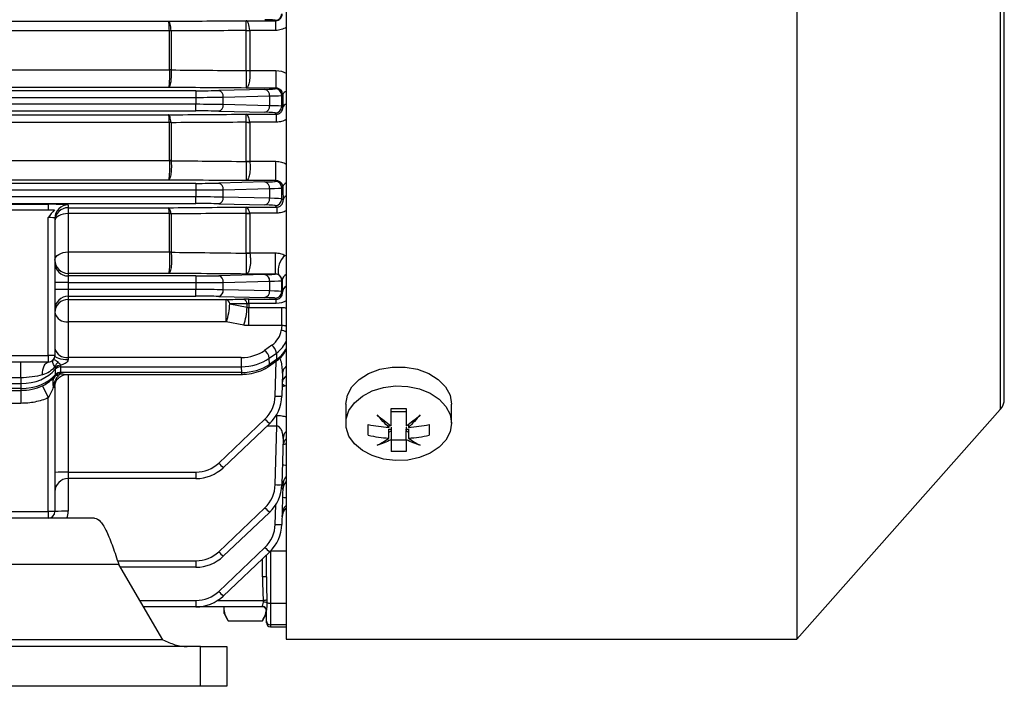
# Model space of a CAD drawing. Header units: millimetres. Extents: x -1311 to -483, y -267 to 512.
# Tile 47 of 58: x -558 to -483, y 32 to 82. Entities that reach past the tile are written whole.
import ezdxf

# ---------------------------------------------------------------- set-up
doc = ezdxf.new("R2010")
doc.units = ezdxf.units.MM

msp = doc.modelspace()

# ---------------------------------------------------------------- linework, layer by layer
at = {"color": 7, "linetype": 'Continuous', "lineweight": 25}
for p, q in [((-537.546, 154.564), (-537.546, 53.076)), ((-498.931, 154.564), (-498.931, 35.664)), ((-483.548, 137.203), (-483.548, 53.024)), ((-483.246, 53.82), (-483.246, 136.407)), ((-641.636, 82.377), (-546.456, 82.377)), ((-540.578, 82.42), (-538.353, 82.42)), ((-538.382, 82.45), (-538.353, 82.42)), ((-538.353, 82.42), (-538.353, 81.687)), ((-546.39, 81.653), (-641.702, 81.653)), ((-546.39, 78.71), (-546.39, 81.648)), ((-546.26, 81.643), (-546.26, 78.705)), ((-540.573, 78.669), (-540.573, 81.676)), ((-538.353, 81.687), (-540.315, 81.687)), ((-540.314, 81.667), (-540.314, 78.658)), ((-641.702, 78.71), (-546.39, 78.71)), ((-540.314, 78.658), (-538.328, 78.658)), ((-538.328, 78.658), (-538.328, 77.332)), ((-544.379, 77.126), (-643.713, 77.126)), ((-546.456, 77.375), (-641.636, 77.375)), ((-544.379, 77.126), (-544.379, 76.627)), ((-539.161, 77.231), (-542.658, 77.144)), ((-542.314, 76.645), (-538.817, 76.732)), ((-538.328, 77.332), (-540.578, 77.332)), ((-538.817, 76.732), (-538.817, 75.996)), ((-538.328, 77.332), (-538.382, 77.277)), ((-537.883, 76.777), (-537.814, 76.846)), ((-537.883, 75.95), (-537.883, 76.777)), ((-643.713, 76.627), (-544.379, 76.627)), ((-544.379, 76.101), (-643.713, 76.101)), ((-544.379, 76.627), (-544.379, 76.101)), ((-544.379, 75.601), (-544.379, 76.101)), ((-542.314, 76.083), (-542.314, 76.645)), ((-538.817, 75.996), (-542.314, 76.083)), ((-643.713, 75.601), (-544.379, 75.601)), ((-641.636, 75.309), (-546.456, 75.309)), ((-542.658, 75.583), (-539.161, 75.496)), ((-540.578, 75.355), (-538.287, 75.355)), ((-538.382, 75.45), (-538.287, 75.355)), ((-538.287, 74.758), (-538.287, 75.355)), ((-537.804, 75.871), (-537.883, 75.95)), ((-546.39, 74.726), (-641.702, 74.726)), ((-546.39, 71.853), (-546.39, 74.718)), ((-546.26, 74.711), (-546.26, 71.845)), ((-540.573, 71.809), (-540.573, 74.743)), ((-538.287, 74.758), (-540.315, 74.758)), ((-540.314, 74.729), (-540.314, 71.794)), ((-641.702, 71.853), (-546.39, 71.853)), ((-540.314, 71.794), (-538.327, 71.794)), ((-538.327, 70.332), (-538.327, 71.794)), ((-544.379, 70.126), (-643.713, 70.126)), ((-546.456, 70.378), (-641.636, 70.378)), ((-544.379, 70.126), (-544.379, 69.627)), ((-539.161, 70.231), (-542.658, 70.144)), ((-538.327, 70.332), (-540.578, 70.332)), ((-538.327, 70.332), (-538.382, 70.277)), ((-643.713, 69.627), (-544.379, 69.627)), ((-544.379, 69.627), (-544.379, 69.101)), ((-542.314, 69.645), (-538.817, 69.732)), ((-542.314, 69.083), (-542.314, 69.645)), ((-538.817, 69.732), (-538.817, 68.996)), ((-537.883, 69.777), (-537.806, 69.853)), ((-537.883, 68.95), (-537.883, 69.777)), ((-544.379, 69.101), (-643.713, 69.101)), ((-643.713, 68.601), (-544.379, 68.601)), ((-567.546, 68.542), (-555.546, 68.542)), ((-555.546, 68.542), (-555.546, 68.114)), ((-544.379, 68.601), (-544.379, 69.101)), ((-542.658, 68.583), (-539.161, 68.496)), ((-538.817, 68.996), (-542.314, 69.083)), ((-537.791, 68.859), (-537.883, 68.95)), ((-567.546, 68.114), (-555.546, 68.114)), ((-554.046, 68.503), (-554.046, 68.284)), ((-554.046, 68.284), (-546.456, 68.284)), ((-554.046, 68.284), (-554.046, 67.842)), ((-554.046, 67.842), (-554.046, 64.94)), ((-546.39, 67.842), (-554.046, 67.842)), ((-546.39, 64.94), (-546.39, 67.832)), ((-546.26, 67.823), (-546.26, 64.93)), ((-540.578, 68.335), (-538.267, 68.335)), ((-540.573, 64.892), (-540.573, 67.855)), ((-538.267, 67.874), (-540.316, 67.874)), ((-540.314, 67.836), (-540.314, 64.872)), ((-538.382, 68.45), (-538.267, 68.335)), ((-538.267, 68.335), (-538.267, 67.874)), ((-555.546, 57.114), (-555.546, 67.543)), ((-555.046, 67.503), (-555.046, 57.114)), ((-554.046, 64.94), (-546.39, 64.94)), ((-554.046, 64.94), (-554.046, 63.324)), ((-540.314, 64.872), (-538.392, 64.872)), ((-538.392, 64.872), (-538.392, 63.273)), ((-554.046, 63.324), (-554.046, 63.126)), ((-546.456, 63.324), (-554.046, 63.324)), ((-554.046, 62.627), (-555.046, 62.627)), ((-554.046, 63.126), (-554.046, 62.627)), ((-544.379, 63.126), (-554.046, 63.126)), ((-554.046, 62.627), (-554.046, 62.101)), ((-554.046, 62.627), (-544.379, 62.627)), ((-544.379, 63.126), (-544.379, 62.627)), ((-544.379, 62.627), (-544.379, 62.101)), ((-539.161, 63.231), (-542.658, 63.144)), ((-542.314, 62.645), (-538.817, 62.732)), ((-542.314, 62.083), (-542.314, 62.645)), ((-538.392, 63.273), (-540.578, 63.273)), ((-538.817, 62.732), (-538.817, 61.996)), ((-537.883, 62.777), (-537.857, 62.803)), ((-537.883, 61.95), (-537.883, 62.777)), ((-554.046, 62.101), (-555.046, 62.101)), ((-554.046, 62.101), (-554.046, 61.601)), ((-544.379, 62.101), (-554.046, 62.101)), ((-544.379, 61.601), (-544.379, 62.101)), ((-538.817, 61.996), (-542.314, 62.083)), ((-537.837, 61.905), (-537.883, 61.95)), ((-554.046, 61.601), (-544.379, 61.601)), ((-554.046, 61.601), (-554.046, 61.355)), ((-554.046, 61.355), (-542.082, 61.355)), ((-554.046, 61.355), (-554.046, 59.667)), ((-542.658, 61.583), (-539.161, 61.496)), ((-542.082, 59.667), (-542.082, 61.355)), ((-540.38, 61.37), (-538.302, 61.37)), ((-540.38, 61.045), (-540.38, 61.37)), ((-538.382, 61.45), (-538.302, 61.37)), ((-538.302, 61.045), (-538.302, 61.37)), ((-541.823, 61.013), (-540.51, 60.757)), ((-540.51, 60.757), (-540.51, 61.021)), ((-538.302, 61.045), (-540.38, 61.045)), ((-540.38, 61.045), (-540.38, 60.743)), ((-540.38, 60.743), (-537.884, 60.743)), ((-540.38, 59.374), (-540.38, 60.743)), ((-537.884, 59.374), (-537.884, 60.743)), ((-554.046, 59.667), (-554.046, 56.967)), ((-542.082, 59.667), (-554.046, 59.667)), ((-540.768, 59.411), (-542.082, 59.667)), ((-537.884, 59.374), (-540.38, 59.374)), ((-537.884, 59.374), (-537.927, 59.016)), ((-538.65, 57.891), (-539.19, 57.498)), ((-567.546, 57.114), (-555.546, 57.114)), ((-555.546, 56.614), (-567.546, 56.614)), ((-557.623, 55.437), (-557.623, 56.614)), ((-555.046, 57.114), (-555.546, 57.114)), ((-555.546, 57.114), (-555.546, 56.614)), ((-554.046, 56.967), (-554.046, 56.786)), ((-540.958, 56.967), (-554.046, 56.967)), ((-540.958, 56.967), (-540.958, 56.269)), ((-538.895, 56.278), (-538.353, 56.651)), ((-538.837, 56.909), (-538.296, 57.301)), ((-538.825, 56.445), (-538.837, 56.909)), ((-538.283, 56.817), (-538.825, 56.445)), ((-538.382, 54.054), (-538.314, 56.682)), ((-538.296, 57.301), (-538.283, 56.817)), ((-555.021, 56.083), (-555.021, 55.664)), ((-554.588, 56.269), (-540.958, 56.269)), ((-554.588, 55.842), (-554.588, 56.26)), ((-540.958, 56.269), (-540.947, 55.832)), ((-557.623, 55.437), (-567.546, 55.437)), ((-557.623, 55.437), (-557.623, 54.995)), ((-540.947, 55.832), (-554.588, 55.832)), ((-554.131, 55.686), (-540.947, 55.686)), ((-554.046, 55.686), (-554.046, 48.301)), ((-540.947, 55.832), (-540.947, 55.686)), ((-537.837, 55.777), (-537.883, 54.054)), ((-630.469, 54.995), (-557.623, 54.995)), ((-557.623, 54.623), (-630.469, 54.623)), ((-630.469, 54.476), (-557.623, 54.476)), ((-557.623, 54.995), (-557.623, 54.623)), ((-557.623, 54.623), (-557.623, 54.476)), ((-557.623, 54.476), (-557.623, 53.5)), ((-555.987, 54.83), (-555.546, 53.933)), ((-555.046, 54.769), (-555.046, 45.314)), ((-537.642, 54.812), (-537.865, 54.744)), ((-555.546, 45.314), (-555.546, 53.933)), ((-557.623, 53.5), (-567.546, 53.5)), ((-537.546, 53.076), (-537.546, 35.664)), ((-533.046, 53.431), (-533.046, 51.997)), ((-525.046, 51.997), (-525.046, 53.431)), ((-498.931, 35.664), (-483.548, 53.024)), ((-542.658, 48.987), (-539.161, 52.306)), ((-538.309, 52.59), (-538.267, 52.59)), ((-538.267, 51.774), (-538.267, 52.59)), ((-528.471, 52.868), (-529.621, 52.868)), ((-538.817, 51.957), (-542.314, 48.638)), ((-538.267, 51.774), (-539.009, 51.774)), ((-538.382, 47.354), (-538.267, 51.774)), ((-529.79, 51.937), (-529.79, 51.685)), ((-529.79, 51.54), (-529.621, 51.54)), ((-529.79, 50.872), (-529.79, 51.54)), ((-529.79, 51.32), (-529.621, 51.42)), ((-529.621, 51.703), (-529.621, 51.54)), ((-529.621, 51.54), (-529.621, 51.42)), ((-529.621, 51.42), (-529.621, 50.752)), ((-528.524, 51.523), (-528.243, 51.579)), ((-528.471, 51.703), (-528.471, 51.54)), ((-528.471, 51.54), (-528.302, 51.54)), ((-528.471, 51.54), (-528.471, 51.42)), ((-528.471, 51.42), (-528.302, 51.32)), ((-528.471, 50.752), (-528.471, 51.42)), ((-528.302, 51.937), (-528.302, 51.685)), ((-528.302, 51.54), (-528.302, 50.872)), ((-537.791, 50.835), (-537.883, 47.354)), ((-528.471, 50.709), (-529.621, 50.709)), ((-537.546, 50.431), (-537.791, 50.374)), ((-554.046, 48.301), (-554.046, 47.814)), ((-554.046, 48.301), (-544.379, 48.301)), ((-544.379, 47.814), (-554.046, 47.814)), ((-554.046, 47.814), (-554.046, 45.34)), ((-544.379, 48.301), (-544.379, 47.814)), ((-537.804, 47.37), (-537.883, 44.354)), ((-542.658, 42.287), (-539.161, 45.606)), ((-538.382, 44.354), (-538.344, 45.833)), ((-552.046, 44.814), (-579.046, 44.814)), ((-567.546, 45.314), (-555.546, 45.314)), ((-555.546, 45.314), (-555.546, 44.814)), ((-555.046, 45.314), (-555.546, 45.314)), ((-538.817, 45.257), (-542.314, 41.938)), ((-542.658, 39.287), (-539.161, 42.606)), ((-538.817, 42.257), (-542.314, 38.938)), ((-539.346, 40.388), (-539.346, 41.754)), ((-539.046, 40.38), (-539.046, 42.039)), ((-538.746, 42.319), (-538.753, 42.319)), ((-537.546, 42.319), (-538.746, 42.319)), ((-538.746, 42.319), (-538.746, 38.397)), ((-550.211, 41.314), (-579.046, 41.314)), ((-550.309, 41.601), (-544.379, 41.601)), ((-546.881, 35.614), (-550.211, 41.314)), ((-544.379, 41.114), (-550.094, 41.114)), ((-544.379, 41.601), (-544.379, 41.114)), ((-548.626, 38.601), (-544.379, 38.601)), ((-544.379, 38.114), (-548.342, 38.114)), ((-544.379, 38.601), (-544.379, 38.114)), ((-539.346, 38.114), (-544.379, 38.114)), ((-542.741, 38.601), (-539.285, 38.601)), ((-542.246, 38.038), (-542.246, 38.114)), ((-542.246, 37.614), (-542.246, 38.038)), ((-539.346, 38.114), (-539.346, 38.147)), ((-538.746, 38.397), (-537.546, 38.397)), ((-538.746, 38.397), (-538.746, 36.749)), ((-542.246, 37.614), (-541.934, 37.074)), ((-539.358, 37.074), (-539.046, 37.614)), ((-539.046, 37.049), (-539.046, 37.867)), ((-541.933, 37.074), (-539.359, 37.074)), ((-539.046, 36.914), (-539.046, 37.049)), ((-537.546, 36.749), (-538.746, 36.749)), ((-538.746, 36.749), (-538.746, 36.614)), ((-538.746, 36.614), (-537.546, 36.614)), ((-544.046, 35.114), (-565.475, 35.114)), ((-546.881, 35.614), (-561.012, 35.614)), ((-544.046, 32.114), (-544.046, 35.114)), ((-544.046, 35.114), (-542.046, 35.114)), ((-542.046, 35.114), (-542.046, 32.114)), ((-537.546, 35.664), (-498.931, 35.664)), ((-544.046, 32.114), (-565.475, 32.114)), ((-542.046, 32.114), (-544.046, 32.114))]:
    msp.add_line(p, q, dxfattribs=at)
at = {"color": 7, "linetype": 'Continuous', "lineweight": 25, "flags": 128}
for points in [[(-554.046, 67.842), (-554.241, 67.831), (-554.429, 67.8), (-554.602, 67.748), (-554.753, 67.679), (-554.877, 67.594), (-554.97, 67.498), (-555.027, 67.393), (-555.046, 67.285)], [(-555.046, 64.324), (-555.027, 64.444), (-554.97, 64.56), (-554.877, 64.666), (-554.753, 64.76), (-554.602, 64.836), (-554.429, 64.893), (-554.241, 64.928), (-554.046, 64.94)], [(-555.987, 55.649), (-555.976, 55.839), (-555.949, 56.021), (-555.908, 56.187), (-555.853, 56.333), (-555.786, 56.452), (-555.711, 56.541), (-555.63, 56.595), (-555.546, 56.614)], [(-554.046, 56.786), (-554.241, 56.793), (-554.429, 56.811), (-554.602, 56.842), (-554.753, 56.882), (-554.877, 56.932), (-554.97, 56.989), (-555.027, 57.05), (-555.046, 57.114)], [(-533.046, 53.431), (-532.93, 54.108), (-532.588, 54.746), (-532.04, 55.307), (-531.318, 55.759), (-530.464, 56.076), (-529.528, 56.239), (-528.564, 56.239), (-527.628, 56.076), (-526.774, 55.759), (-526.052, 55.307), (-525.504, 54.746), (-525.162, 54.108), (-525.046, 53.431)], [(-537.859, 54.941), (-537.789, 54.913), (-537.642, 54.812)], [(-525.046, 51.997), (-525.154, 51.345), (-525.471, 50.728), (-525.982, 50.179), (-526.657, 49.728), (-527.462, 49.4), (-528.351, 49.212), (-529.279, 49.173), (-530.193, 49.288), (-531.046, 49.548), (-531.791, 49.94), (-532.388, 50.443), (-532.805, 51.03), (-533.019, 51.669), (-533.019, 52.325), (-532.805, 52.965), (-532.388, 53.551), (-531.791, 54.054), (-531.046, 54.447), (-530.193, 54.707), (-529.279, 54.821), (-528.351, 54.783), (-527.462, 54.594), (-526.657, 54.266), (-525.982, 53.815), (-525.471, 53.267), (-525.154, 52.649), (-525.046, 51.997)]]:
    msp.add_lwpolyline(points, dxfattribs=at)
at = {"color": 7, "linetype": 'Continuous', "lineweight": 25}
for centre, radius, start, end in [((-538.383, 82.951), 0.5, 270.04597, 359.95403), ((-546.319, 79.894), 1.76, 88.10674, 92.30658), ((-546.389, 79.882), 1.766, 85.82319, 90.02632), ((-540.457, 85.327), 3.643, 268.17635, 272.23583), ((-540.316, 85.317), 3.65, 265.95902, 270.0256), ((-546.389, 77.259), 1.451, 84.91444, 90.03076), ((-546.33, 77.211), 1.49, 87.30446, 92.28083), ((-540.316, 81.643), 2.985, 265.05682, 270.03011), ((-540.432, 81.71), 3.064, 267.37283, 272.2137), ((-542.766, 76.702), 0.455, 352.75815, 76.34371), ((-539.268, 76.789), 0.455, 352.75815, 76.34371), ((-538.383, 76.777), 0.5, 0.04597, 89.95403), ((-537.475, 76.731), 0.358, 101.4838, 161.15924), ((-542.766, 76.025), 0.455, 283.65629, 7.24185), ((-539.268, 75.939), 0.455, 283.65629, 7.24185), ((-537.461, 75.767), 0.358, 103.70027, 163.12471), ((-538.383, 75.951), 0.5, 270.04597, 359.95403), ((-546.321, 73.568), 1.16, 87.04697, 93.39113), ((-546.389, 73.549), 1.169, 83.68179, 90.03553), ((-540.316, 77.144), 2.414, 263.8812, 270.03487), ((-540.453, 77.153), 2.399, 267.14762, 273.28756), ((-546.389, 70.826), 1.027, 82.79901, 90.0379), ((-546.329, 70.79), 1.05, 86.24592, 93.31319), ((-540.316, 73.908), 2.114, 263.00456, 270.03744), ((-540.435, 73.936), 2.16, 266.34656, 273.21569), ((-542.766, 69.702), 0.455, 352.75815, 76.34371), ((-539.268, 69.789), 0.455, 352.75815, 76.34371), ((-538.383, 69.777), 0.5, 0.04597, 89.95403), ((-537.383, 69.777), 0.43, 112.24958, 169.81582), ((-542.766, 69.025), 0.455, 283.65629, 7.24185), ((-539.268, 68.939), 0.455, 283.65629, 7.24185), ((-538.383, 68.951), 0.5, 270.04597, 359.95403), ((-537.363, 68.792), 0.434, 114.99731, 171.0591), ((-554.046, 67.503), 1, 89.99018, 179.99018), ((-554.046, 67.285), 1, 89.99018, 179.99018), ((-546.323, 66.98), 0.864, 86.01738, 94.46295), ((-546.389, 66.954), 0.878, 81.56323, 90.03947), ((-540.316, 69.648), 1.812, 261.82551, 270.03932), ((-540.451, 69.657), 1.788, 266.14559, 274.32815), ((-546.389, 64.145), 0.795, 80.67706, 90.03917), ((-546.328, 64.117), 0.806, 85.15371, 94.35897), ((-540.315, 66.509), 1.637, 260.94475, 270.0394), ((-540.435, 66.509), 1.66, 265.28974, 274.23021), ((-554.046, 64.324), 1, 180.00982, 270.00982), ((-554.046, 64.126), 1, 180.00982, 270.00982), ((-536.632, 63.526), 1.536, 131.11717, 191.79684), ((-542.766, 62.702), 0.455, 352.75815, 76.34371), ((-539.268, 62.789), 0.455, 352.75815, 76.34371), ((-538.383, 62.777), 0.5, 0.04609, 60.38477), ((-537.289, 62.738), 0.572, 116.75094, 173.4919), ((-542.766, 62.025), 0.455, 283.65629, 7.24185), ((-539.268, 61.939), 0.455, 283.65629, 7.24185), ((-538.383, 61.951), 0.5, 270.04597, 359.95403), ((-537.262, 61.847), 0.578, 119.38965, 174.28631), ((-554.046, 60.601), 1, 89.99018, 179.99018), ((-554.046, 60.355), 1, 89.99018, 179.99018), ((-542.244, 60.964), 0.423, 6.60858, 67.531), ((-540.934, 60.974), 0.427, 6.23422, 67.15005), ((-554.178, 60.547), 0.889, 192.40965, 278.50683), ((-546.557, 61.226), 4.739, 340.79922, 357.42273), ((-545.243, 60.97), 4.738, 340.79914, 357.42768), ((-537.956, 58.373), 0.643, 50.41369, 87.4657), ((-554.178, 57.847), 0.889, 192.40965, 278.50683), ((-539.696, 56.795), 0.867, 7.57926, 54.31443), ((-539.155, 57.187), 0.867, 7.57926, 54.31443), ((-555.546, 57.114), 0.5, 270, 0), ((-538.47, 56.798), 0.188, 308.4426, 5.92905), ((-554.377, 55.954), 0.756, 122.64183, 154.66834), ((-554.501, 55.54), 0.862, 97.95339, 128.04524), ((-554.605, 55.703), 0.567, 88.2842, 137.27887), ((-554.611, 55.7), 0.561, 87.57656, 136.9422), ((-539.011, 56.425), 0.188, 308.41022, 5.93208), ((-537.155, 55.737), 0.684, 124.88255, 176.67657), ((-554.876, 55.343), 0.265, 69.88309, 134.24086), ((-554.674, 55.283), 0.462, 83.21637, 140.6626), ((-554.611, 55.281), 0.561, 87.57656, 136.9422), ((-554.618, 55.278), 0.555, 86.87021, 136.58911), ((-537.152, 54.996), 0.706, 123.93929, 176.69526), ((-540.882, 54.12), 2.5, 313.5, 358.5), ((-540.882, 54.133), 3, 313.5, 358.5), ((-538.133, 58.832), 4.784, 267.00545, 272.99455), ((-484.446, 53.82), 1.2, 318.45576, 0), ((-534.169, 56.876), 6.767, 222.47498, 226.62957), ((-536.997, 50.23), 0.81, 132.67557, 177.84901), ((-537, 50.805), 0.792, 133.58095, 177.83367), ((-544.379, 50.801), 2.5, 270, 313.5), ((-544.379, 50.814), 3, 270, 313.5), ((-537.667, 53.557), 6.767, 222.47498, 226.62957), ((-554.296, 38.731), 9.573, 88.50461, 94.49436), ((-554.046, 46.814), 1, 90, 180), ((-536.915, 47.342), 0.889, 135.22449, 178.18389), ((-540.882, 47.42), 2.5, 313.5, 358.5), ((-540.882, 47.433), 3, 313.5, 358.5), ((-538.133, 52.132), 4.784, 267.00545, 272.99455), ((-536.913, 46.96), 0.901, 134.63876, 178.20462), ((-534.169, 50.176), 6.767, 222.47498, 226.62957), ((-536.904, 44.872), 0.964, 131.70768, 178.36549), ((-536.905, 45.074), 0.958, 131.97329, 178.34652), ((-555.546, 45.314), 0.5, 270, 0), ((-554.296, 35.77), 9.573, 88.50461, 94.49436), ((-555.546, 45.34), 1.5, 339.46469, 0), ((-540.882, 44.42), 2.5, 313.5, 358.5), ((-540.882, 44.433), 3, 313.5, 358.5), ((-538.133, 49.132), 4.784, 267.00545, 272.99455), ((-534.169, 47.176), 6.767, 222.47498, 226.62957), ((-544.379, 44.101), 2.5, 270, 313.5), ((-544.379, 44.114), 3, 270, 313.5), ((-537.667, 46.857), 6.767, 222.47498, 226.62957), ((-539.271, 37.517), 2.872, 85.50564, 91.49539), ((-544.379, 41.101), 2.5, 270, 313.5), ((-544.379, 41.114), 3, 270, 313.5), ((-537.667, 43.857), 6.767, 222.47498, 226.62957), ((-539.336, 37.857), 0.29, 2.05741, 91.9193), ((-539.346, 37.814), 0.3, 0, 90), ((-538.805, 32.45), 6.169, 91.95367, 94.45932), ((-539.282, 37.808), 0.674, 66.53846, 89.96696), ((-538.778, 39.369), 0.972, 255.92158, 271.85976), ((-538.746, 37.049), 0.3, 180.06656, 270.06641), ((-538.746, 36.914), 0.3, 180, 270)]:
    msp.add_arc(centre, radius, start, end, dxfattribs=at)
for centre, major_axis, ratio, start_param, end_param in [((-540.882, 82.449), (2.5, 0), 0.026186, 0.02618, 0.811578), ((-544.379, 77.192), (2.5, 0), 0.026186, 4.712389, 5.471607), ((-540.882, 77.279), (2.5, 0), 0.026186, 5.471607, 6.257005), ((-540.882, 76.779), (3, 0), 0.021822, 5.471607, 6.257005), ((-536.553, 95.114), (0, 51.5), 0.026186, 1.933397, 1.953728), ((-544.379, 76.692), (3, 0), 0.021822, 4.712389, 5.471607), ((-544.379, 76.035), (3, 0), 0.021822, 0.811578, 1.570796), ((-540.882, 75.948), (3, 0), 0.021822, 0.02618, 0.811578), ((-544.379, 75.536), (2.5, 0), 0.026186, 0.811578, 1.570796), ((-540.882, 75.449), (2.5, 0), 0.026186, 0.02618, 0.811578), ((-544.379, 70.192), (2.5, 0), 0.026186, 4.712389, 5.471607), ((-540.882, 70.279), (2.5, 0), 0.026186, 5.471607, 6.257005), ((-544.379, 69.692), (3, 0), 0.021822, 4.712389, 5.471607), ((-540.882, 69.779), (3, 0), 0.021822, 5.471607, 6.257005), ((-536.631, 95.114), (0, 51.5), 0.026186, 2.08345, 2.105749), ((-555.546, 68.503), (1.5, 0), 0.026186, 0, 1.570796), ((-544.379, 69.035), (3, 0), 0.021822, 0.811578, 1.570796), ((-544.379, 68.536), (2.5, 0), 0.026186, 0.811578, 1.570796), ((-540.882, 68.948), (3, 0), 0.021822, 0.02618, 0.811578), ((-540.882, 68.449), (2.5, 0), 0.026186, 0.02618, 0.811578), ((-555.546, 67.503), (0.5, 0), 0.078558, 0, 1.570796), ((-544.379, 63.192), (2.5, 0), 0.026186, 4.712389, 5.471607), ((-544.379, 62.692), (3, 0), 0.021822, 4.712389, 5.471607), ((-540.882, 63.279), (2.5, 0), 0.026186, 5.471607, 6.193508), ((-540.882, 62.779), (3, 0), 0.021822, 5.471607, 6.257005), ((-536.807, 95.114), (0, 51.5), 0.026186, 2.248996, 2.271596), ((-544.379, 62.035), (3, 0), 0.021822, 0.811578, 1.570796), ((-540.882, 61.948), (3, 0), 0.021822, 0.02618, 0.811578), ((-544.379, 61.536), (2.5, 0), 0.026186, 0.811578, 1.570796), ((-540.882, 61.449), (2.5, 0), 0.026186, 0.02618, 0.811578), ((-540.418, 59.174), (2.5, -0.002), 0.725498, 5.498811, 6.196942), ((-540.418, 58.829), (3, 0.012), 0.72245, 5.495335, 5.987279), ((-540.959, 58.781), (2.5, -0.002), 0.725498, 4.713412, 5.498811), ((-540.404, 58.28), (3, 0.014), 0.691589, 5.494121, 5.970703), ((-540.959, 58.437), (3, 0.012), 0.72245, 4.709937, 5.495335), ((-557.623, 57.162), (3, 0), 0.722537, 4.712389, 5.76182), ((-540.945, 57.907), (3, 0.014), 0.691589, 4.708723, 5.494121), ((-557.623, 56.698), (3, 0), 0.691677, 4.712389, 5.76182), ((-538.746, 40.388), (0, 4.058), 0.14786, 1.570796, 2.026836), ((-538.746, 40.38), (0, 4.006), 0.074891, 1.570796, 2.026836)]:
    msp.add_ellipse(centre, major_axis=major_axis, ratio=ratio, start_param=start_param, end_param=end_param, dxfattribs=at)
for points, knots in [([(-538.353, 82.42), (-538.277, 82.42), (-538.202, 82.439), (-538.075, 82.501), (-538.021, 82.545), (-537.898, 82.692), (-537.861, 82.811), (-537.863, 82.931)], [0, 0, 0, 0, 0.25, 0.25, 0.5, 0.5, 1, 1, 1, 1]), ([(-546.456, 82.377), (-545.489, 82.384), (-544.522, 82.392), (-543.555, 82.399), (-542.563, 82.406), (-541.57, 82.413), (-540.578, 82.42)], [0, 0, 0, 0, 0.003012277, 0.003012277, 0.003012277, 0.006104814, 0.006104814, 0.006104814, 0.006104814]), ([(-546.261, 81.653), (-546.274, 81.858), (-546.3, 82.039), (-546.352, 82.233), (-546.372, 82.284), (-546.412, 82.355), (-546.434, 82.375), (-546.456, 82.377)], [0, 0, 0, 0, 0.5, 0.5, 0.75, 0.75, 1, 1, 1, 1]), ([(-546.39, 81.653), (-546.394, 81.858), (-546.403, 82.038), (-546.421, 82.233), (-546.427, 82.284), (-546.441, 82.355), (-546.448, 82.375), (-546.456, 82.377)], [0, 0, 0, 0, 0.5, 0.5, 0.75, 0.75, 1, 1, 1, 1]), ([(-540.315, 81.687), (-540.332, 81.898), (-540.368, 82.081), (-540.439, 82.277), (-540.465, 82.328), (-540.52, 82.398), (-540.549, 82.418), (-540.578, 82.42)], [0, 0, 0, 0, 0.5, 0.5, 0.75, 0.75, 1, 1, 1, 1]), ([(-540.573, 81.686), (-540.573, 81.897), (-540.574, 82.081), (-540.575, 82.276), (-540.576, 82.327), (-540.577, 82.398), (-540.577, 82.418), (-540.578, 82.42)], [0, 0, 0, 0, 0.5, 0.5, 0.75, 0.75, 1, 1, 1, 1]), ([(-537.546, 81.92), (-537.665, 81.845), (-537.795, 81.786), (-538.069, 81.707), (-538.209, 81.687), (-538.353, 81.687)], [0, 0, 0, 0, 0.5, 0.5, 1, 1, 1, 1]), ([(-540.573, 81.676), (-541.481, 81.671), (-542.389, 81.666), (-543.297, 81.66), (-544.285, 81.655), (-545.273, 81.649), (-546.26, 81.643)], [0.000132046, 0.000132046, 0.000132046, 0.000132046, 0.00296013, 0.00296013, 0.00296013, 0.006038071, 0.006038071, 0.006038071, 0.006038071]), ([(-546.39, 78.7), (-546.388, 78.625), (-546.387, 78.549), (-546.386, 78.394), (-546.387, 78.314), (-546.389, 78.083), (-546.394, 77.933), (-546.406, 77.676), (-546.415, 77.569), (-546.429, 77.458), (-546.434, 77.429), (-546.445, 77.389), (-546.45, 77.377), (-546.456, 77.375)], [0, 0, 0, 0, 0.125, 0.125, 0.25, 0.25, 0.5, 0.5, 0.75, 0.75, 0.875, 0.875, 1, 1, 1, 1]), ([(-546.26, 78.699), (-546.255, 78.625), (-546.252, 78.549), (-546.25, 78.393), (-546.251, 78.314), (-546.259, 78.082), (-546.272, 77.933), (-546.309, 77.676), (-546.335, 77.569), (-546.377, 77.458), (-546.392, 77.429), (-546.423, 77.389), (-546.44, 77.377), (-546.456, 77.375)], [0, 0, 0, 0, 0.125, 0.125, 0.25, 0.25, 0.5, 0.5, 0.75, 0.75, 0.875, 0.875, 1, 1, 1, 1]), ([(-546.26, 78.699), (-545.33, 78.691), (-544.4, 78.683), (-543.47, 78.674), (-542.504, 78.666), (-541.539, 78.657), (-540.573, 78.649)], [0.000000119, 0.000000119, 0.000000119, 0.000000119, 0.002898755, 0.002898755, 0.002898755, 0.005907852, 0.005907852, 0.005907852, 0.005907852]), ([(-540.573, 78.649), (-540.573, 78.573), (-540.573, 78.496), (-540.573, 78.34), (-540.573, 78.259), (-540.573, 78.026), (-540.573, 77.877), (-540.574, 77.623), (-540.575, 77.519), (-540.576, 77.412), (-540.576, 77.384), (-540.577, 77.345), (-540.577, 77.334), (-540.578, 77.332)], [0, 0, 0, 0, 0.125, 0.125, 0.25, 0.25, 0.5, 0.5, 0.75, 0.75, 0.875, 0.875, 1, 1, 1, 1]), ([(-540.314, 78.648), (-540.308, 78.572), (-540.304, 78.495), (-540.301, 78.339), (-540.303, 78.258), (-540.314, 78.025), (-540.332, 77.876), (-540.384, 77.622), (-540.418, 77.518), (-540.475, 77.411), (-540.494, 77.384), (-540.535, 77.345), (-540.557, 77.334), (-540.578, 77.332)], [0, 0, 0, 0, 0.125, 0.125, 0.25, 0.25, 0.5, 0.5, 0.75, 0.75, 0.875, 0.875, 1, 1, 1, 1]), ([(-540.578, 77.332), (-541.628, 77.34), (-542.678, 77.348), (-543.729, 77.355), (-544.638, 77.362), (-545.547, 77.369), (-546.456, 77.375)], [0, 0, 0, 0, 0.003273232, 0.003273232, 0.003273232, 0.006106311, 0.006106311, 0.006106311, 0.006106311]), ([(-537.814, 76.846), (-537.817, 76.955), (-537.856, 77.065), (-537.982, 77.206), (-538.035, 77.249), (-538.167, 77.312), (-538.246, 77.332), (-538.328, 77.332)], [0, 0, 0, 0, 0.5, 0.5, 0.75, 0.75, 1, 1, 1, 1]), ([(-546.456, 75.309), (-545.483, 75.316), (-544.51, 75.324), (-543.536, 75.332), (-542.55, 75.339), (-541.564, 75.347), (-540.578, 75.355)], [0, 0, 0, 0, 0.003046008, 0.003046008, 0.003046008, 0.006132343, 0.006132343, 0.006132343, 0.006132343]), ([(-546.262, 74.726), (-546.271, 74.812), (-546.282, 74.89), (-546.309, 75.031), (-546.324, 75.093), (-546.358, 75.195), (-546.377, 75.235), (-546.415, 75.291), (-546.436, 75.307), (-546.456, 75.309)], [0, 0, 0, 0, 0.25, 0.25, 0.5, 0.5, 0.75, 0.75, 1, 1, 1, 1]), ([(-546.39, 74.726), (-546.393, 74.811), (-546.397, 74.889), (-546.406, 75.03), (-546.411, 75.093), (-546.423, 75.195), (-546.429, 75.235), (-546.442, 75.291), (-546.449, 75.306), (-546.456, 75.309)], [0, 0, 0, 0, 0.25, 0.25, 0.5, 0.5, 0.75, 0.75, 1, 1, 1, 1]), ([(-540.315, 74.758), (-540.339, 74.935), (-540.377, 75.084), (-540.446, 75.24), (-540.472, 75.281), (-540.523, 75.336), (-540.551, 75.352), (-540.578, 75.355)], [0, 0, 0, 0, 0.5, 0.5, 0.75, 0.75, 1, 1, 1, 1]), ([(-540.572, 74.757), (-540.573, 74.935), (-540.574, 75.083), (-540.575, 75.239), (-540.575, 75.28), (-540.577, 75.336), (-540.577, 75.352), (-540.578, 75.355)], [0, 0, 0, 0, 0.5, 0.5, 0.75, 0.75, 1, 1, 1, 1]), ([(-538.287, 75.355), (-538.198, 75.354), (-538.113, 75.381), (-537.985, 75.455), (-537.937, 75.502), (-537.828, 75.651), (-537.8, 75.761), (-537.804, 75.871)], [0, 0, 0, 0, 0.25, 0.25, 0.5, 0.5, 1, 1, 1, 1]), ([(-540.573, 74.743), (-541.475, 74.738), (-542.376, 74.733), (-543.278, 74.728), (-544.272, 74.722), (-545.266, 74.717), (-546.26, 74.711)], [0.000132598, 0.000132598, 0.000132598, 0.000132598, 0.002952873, 0.002952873, 0.002952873, 0.006064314, 0.006064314, 0.006064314, 0.006064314]), ([(-537.546, 74.953), (-537.656, 74.891), (-537.777, 74.841), (-538.027, 74.775), (-538.155, 74.758), (-538.287, 74.758)], [0, 0, 0, 0, 0.5, 0.5, 1, 1, 1, 1]), ([(-546.26, 71.838), (-546.252, 71.762), (-546.246, 71.683), (-546.239, 71.519), (-546.238, 71.434), (-546.24, 71.266), (-546.243, 71.181), (-546.254, 71.019), (-546.262, 70.942), (-546.281, 70.795), (-546.293, 70.729), (-546.32, 70.61), (-546.335, 70.558), (-546.382, 70.431), (-546.419, 70.383), (-546.456, 70.378)], [0, 0, 0, 0, 0.125, 0.125, 0.25, 0.25, 0.375, 0.375, 0.5, 0.5, 0.625, 0.625, 0.75, 0.75, 1, 1, 1, 1]), ([(-546.39, 71.838), (-546.387, 71.763), (-546.385, 71.684), (-546.382, 71.52), (-546.382, 71.434), (-546.383, 71.266), (-546.384, 71.181), (-546.387, 71.02), (-546.39, 70.942), (-546.397, 70.796), (-546.401, 70.73), (-546.41, 70.61), (-546.415, 70.558), (-546.431, 70.431), (-546.443, 70.383), (-546.456, 70.378)], [0, 0, 0, 0, 0.125, 0.125, 0.25, 0.25, 0.375, 0.375, 0.5, 0.5, 0.625, 0.625, 0.75, 0.75, 1, 1, 1, 1]), ([(-546.26, 71.838), (-545.361, 71.829), (-544.462, 71.82), (-543.563, 71.811), (-542.566, 71.8), (-541.569, 71.79), (-540.572, 71.781)], [0.000000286, 0.000000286, 0.000000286, 0.000000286, 0.002815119, 0.002815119, 0.002815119, 0.005935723, 0.005935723, 0.005935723, 0.005935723]), ([(-540.572, 71.781), (-540.572, 71.704), (-540.572, 71.625), (-540.572, 71.459), (-540.572, 71.372), (-540.572, 71.203), (-540.572, 71.118), (-540.572, 70.956), (-540.572, 70.879), (-540.573, 70.663), (-540.574, 70.545), (-540.576, 70.382), (-540.577, 70.337), (-540.578, 70.332)], [0, 0, 0, 0, 0.125, 0.125, 0.25, 0.25, 0.375, 0.375, 0.5, 0.5, 0.75, 0.75, 1, 1, 1, 1]), ([(-540.313, 71.78), (-540.303, 71.703), (-540.295, 71.624), (-540.286, 71.458), (-540.285, 71.371), (-540.288, 71.202), (-540.293, 71.117), (-540.309, 70.955), (-540.32, 70.878), (-540.361, 70.662), (-540.398, 70.544), (-540.482, 70.382), (-540.53, 70.337), (-540.578, 70.332)], [0, 0, 0, 0, 0.125, 0.125, 0.25, 0.25, 0.375, 0.375, 0.5, 0.5, 0.75, 0.75, 1, 1, 1, 1]), ([(-538.327, 71.794), (-538.188, 71.794), (-538.05, 71.775), (-537.788, 71.703), (-537.661, 71.65), (-537.546, 71.583)], [0, 0, 0, 0, 0.5, 0.5, 1, 1, 1, 1]), ([(-540.578, 70.332), (-541.659, 70.341), (-542.741, 70.349), (-543.822, 70.358), (-544.7, 70.365), (-545.578, 70.371), (-546.456, 70.378)], [0, 0, 0, 0, 0.003385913, 0.003385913, 0.003385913, 0.006135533, 0.006135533, 0.006135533, 0.006135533]), ([(-537.806, 69.853), (-537.811, 69.952), (-537.844, 70.052), (-537.959, 70.189), (-538.008, 70.233), (-538.141, 70.304), (-538.23, 70.332), (-538.327, 70.332)], [0, 0, 0, 0, 0.5, 0.5, 0.75, 0.75, 1, 1, 1, 1]), ([(-538.267, 68.335), (-538.213, 68.335), (-538.16, 68.344), (-538.071, 68.374), (-538.036, 68.393), (-537.943, 68.456), (-537.902, 68.504), (-537.809, 68.651), (-537.787, 68.754), (-537.791, 68.859)], [0, 0, 0, 0, 0.125, 0.125, 0.25, 0.25, 0.5, 0.5, 1, 1, 1, 1]), ([(-546.456, 68.284), (-545.478, 68.293), (-544.5, 68.301), (-543.521, 68.31), (-542.54, 68.318), (-541.559, 68.326), (-540.578, 68.335)], [0, 0, 0, 0, 0.003087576, 0.003087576, 0.003087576, 0.006182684, 0.006182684, 0.006182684, 0.006182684]), ([(-546.263, 67.843), (-546.274, 67.909), (-546.287, 67.969), (-546.315, 68.076), (-546.331, 68.123), (-546.38, 68.237), (-546.418, 68.28), (-546.456, 68.284)], [0, 0, 0, 0, 0.25, 0.25, 0.5, 0.5, 1, 1, 1, 1]), ([(-546.39, 67.842), (-546.394, 67.909), (-546.398, 67.969), (-546.408, 68.076), (-546.413, 68.123), (-546.43, 68.237), (-546.443, 68.28), (-546.456, 68.284)], [0, 0, 0, 0, 0.25, 0.25, 0.5, 0.5, 1, 1, 1, 1]), ([(-540.573, 67.855), (-541.47, 67.849), (-542.366, 67.844), (-543.262, 67.839), (-544.262, 67.834), (-545.261, 67.828), (-546.26, 67.823)], [0.000133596, 0.000133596, 0.000133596, 0.000133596, 0.002959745, 0.002959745, 0.002959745, 0.006112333, 0.006112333, 0.006112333, 0.006112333]), ([(-540.316, 67.874), (-540.331, 67.945), (-540.348, 68.008), (-540.387, 68.12), (-540.408, 68.168), (-540.476, 68.287), (-540.527, 68.33), (-540.578, 68.335)], [0, 0, 0, 0, 0.25, 0.25, 0.5, 0.5, 1, 1, 1, 1]), ([(-540.571, 67.873), (-540.572, 67.944), (-540.572, 68.007), (-540.573, 68.119), (-540.574, 68.168), (-540.575, 68.286), (-540.576, 68.33), (-540.578, 68.335)], [0, 0, 0, 0, 0.25, 0.25, 0.5, 0.5, 1, 1, 1, 1]), ([(-537.546, 68.06), (-537.652, 68.001), (-537.768, 67.954), (-538.013, 67.891), (-538.138, 67.874), (-538.267, 67.874)], [0, 0, 0, 0, 0.5, 0.5, 1, 1, 1, 1]), ([(-546.389, 64.921), (-546.385, 64.847), (-546.382, 64.767), (-546.377, 64.597), (-546.375, 64.507), (-546.374, 64.236), (-546.377, 64.049), (-546.39, 63.722), (-546.401, 63.582), (-546.42, 63.433), (-546.427, 63.395), (-546.441, 63.341), (-546.448, 63.326), (-546.456, 63.324)], [0, 0, 0, 0, 0.125, 0.125, 0.25, 0.25, 0.5, 0.5, 0.75, 0.75, 0.875, 0.875, 1, 1, 1, 1]), ([(-546.26, 64.92), (-546.247, 64.846), (-546.237, 64.767), (-546.223, 64.597), (-546.218, 64.507), (-546.214, 64.236), (-546.223, 64.048), (-546.263, 63.722), (-546.294, 63.581), (-546.35, 63.433), (-546.37, 63.395), (-546.412, 63.341), (-546.434, 63.326), (-546.456, 63.324)], [0, 0, 0, 0, 0.125, 0.125, 0.25, 0.25, 0.5, 0.5, 0.75, 0.75, 0.875, 0.875, 1, 1, 1, 1]), ([(-546.26, 64.92), (-545.414, 64.91), (-544.567, 64.9), (-543.72, 64.89), (-542.671, 64.878), (-541.621, 64.866), (-540.571, 64.854)], [0.000000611, 0.000000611, 0.000000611, 0.000000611, 0.002675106, 0.002675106, 0.002675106, 0.00598908, 0.00598908, 0.00598908, 0.00598908]), ([(-540.571, 64.854), (-540.571, 64.78), (-540.57, 64.7), (-540.57, 64.527), (-540.57, 64.436), (-540.57, 64.163), (-540.57, 63.974), (-540.571, 63.652), (-540.572, 63.517), (-540.574, 63.376), (-540.575, 63.34), (-540.576, 63.29), (-540.577, 63.275), (-540.578, 63.273)], [0, 0, 0, 0, 0.125, 0.125, 0.25, 0.25, 0.5, 0.5, 0.75, 0.75, 0.875, 0.875, 1, 1, 1, 1]), ([(-540.312, 64.853), (-540.296, 64.779), (-540.283, 64.698), (-540.265, 64.526), (-540.259, 64.435), (-540.255, 64.161), (-540.27, 63.973), (-540.326, 63.651), (-540.367, 63.516), (-540.441, 63.376), (-540.467, 63.34), (-540.521, 63.289), (-540.55, 63.275), (-540.578, 63.273)], [0, 0, 0, 0, 0.125, 0.125, 0.25, 0.25, 0.5, 0.5, 0.75, 0.75, 0.875, 0.875, 1, 1, 1, 1]), ([(-538.392, 64.872), (-538.258, 64.872), (-538.125, 64.854), (-537.872, 64.79), (-537.753, 64.743), (-537.642, 64.683)], [0, 0, 0, 0, 0.5, 0.5, 1, 1, 1, 1]), ([(-540.578, 63.273), (-541.712, 63.283), (-542.846, 63.293), (-543.979, 63.302), (-544.805, 63.31), (-545.63, 63.317), (-546.456, 63.324)], [0, 0, 0, 0, 0.003581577, 0.003581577, 0.003581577, 0.006191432, 0.006191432, 0.006191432, 0.006191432]), ([(-538.136, 63.212), (-538.169, 63.23), (-538.207, 63.244), (-538.292, 63.266), (-538.34, 63.273), (-538.392, 63.273)], [0, 0, 0, 0, 0.5, 0.5, 1, 1, 1, 1]), ([(-537.857, 62.803), (-537.861, 62.873), (-537.882, 62.944), (-537.944, 63.049), (-537.97, 63.083), (-538.038, 63.15), (-538.08, 63.183), (-538.136, 63.212)], [0, 0, 0, 0, 0.5, 0.5, 0.75, 0.75, 1, 1, 1, 1]), ([(-538.302, 61.37), (-538.233, 61.37), (-538.171, 61.386), (-538.083, 61.423), (-538.049, 61.445), (-537.965, 61.512), (-537.929, 61.559), (-537.849, 61.704), (-537.831, 61.804), (-537.837, 61.905)], [0, 0, 0, 0, 0.125, 0.125, 0.25, 0.25, 0.5, 0.5, 1, 1, 1, 1]), ([(-538.353, 56.651), (-538.256, 56.725), (-537.981, 56.933), (-537.694, 57.255), (-537.593, 57.528), (-537.563, 57.608)], [0, 0, 0, 0, 0.278924, 0.788036, 1, 1, 1, 1]), ([(-555.061, 56.277), (-555.139, 56.384), (-555.189, 56.485), (-555.224, 56.661), (-555.21, 56.738), (-555.165, 56.79)], [0, 0, 0, 0, 0.5, 0.5, 1, 1, 1, 1]), ([(-554.785, 56.591), (-554.884, 56.675), (-554.97, 56.735), (-555.105, 56.801), (-555.151, 56.806), (-555.165, 56.79)], [0, 0, 0, 0, 0.5, 0.5, 1, 1, 1, 1]), ([(-554.046, 56.786), (-554.046, 56.727), (-554.08, 56.67), (-554.169, 56.583), (-554.221, 56.549), (-554.384, 56.463), (-554.501, 56.424), (-554.62, 56.393)], [0, 0, 0, 0, 0.25, 0.25, 0.5, 0.5, 1, 1, 1, 1]), ([(-537.837, 55.777), (-537.841, 55.942), (-537.847, 56.254), (-537.912, 56.641), (-538.009, 56.842), (-538.042, 56.909)], [0, 0, 0, 0, 0.430309, 0.81009, 1, 1, 1, 1]), ([(-555.061, 56.277), (-555.168, 56.13), (-555.301, 56), (-555.613, 55.786), (-555.79, 55.701), (-555.987, 55.649)], [0, 0, 0, 0, 0.5, 0.5, 1, 1, 1, 1]), ([(-555.031, 56.218), (-555.032, 56.226), (-555.034, 56.233), (-555.036, 56.24), (-555.039, 56.249), (-555.043, 56.258), (-555.048, 56.265), (-555.052, 56.27), (-555.056, 56.274), (-555.061, 56.277)], [0, 0, 0, 0, 0.00002444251, 0.00002444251, 0.00002444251, 0.00005767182, 0.00005767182, 0.00005767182, 0.00008118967, 0.00008118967, 0.00008118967, 0.00008118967]), ([(-540.947, 55.686), (-540.813, 55.69), (-540.429, 55.701), (-539.809, 55.826), (-539.261, 56.044), (-538.982, 56.222), (-538.895, 56.278)], [0, 0, 0, 0, 0.178862, 0.511696, 0.847303, 1, 1, 1, 1]), ([(-555.987, 55.649), (-556.238, 55.582), (-556.502, 55.529), (-557.053, 55.456), (-557.337, 55.437), (-557.623, 55.437)], [0, 0, 0, 0, 0.5, 0.5, 1, 1, 1, 1]), ([(-555.987, 54.83), (-555.79, 54.925), (-555.613, 55.036), (-555.301, 55.274), (-555.168, 55.402), (-555.061, 55.532)], [0, 0, 0, 0, 0.5, 0.5, 1, 1, 1, 1]), ([(-555.061, 55.532), (-555.139, 55.44), (-555.189, 55.322), (-555.224, 55.058), (-555.209, 54.911), (-555.165, 54.765)], [0, 0, 0, 0, 0.5, 0.5, 1, 1, 1, 1]), ([(-554.785, 55.591), (-554.884, 55.495), (-554.971, 55.37), (-555.105, 55.085), (-555.151, 54.925), (-555.165, 54.765)], [0, 0, 0, 0, 0.5, 0.5, 1, 1, 1, 1]), ([(-555.061, 55.532), (-555.054, 55.54), (-555.048, 55.548), (-555.043, 55.555), (-555.04, 55.559), (-555.038, 55.562), (-555.036, 55.566), (-555.034, 55.57), (-555.032, 55.573), (-555.031, 55.576)], [0, 0, 0, 0, 0.00003468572, 0.00003468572, 0.00003468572, 0.00005621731, 0.00005621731, 0.00005621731, 0.00008039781, 0.00008039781, 0.00008039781, 0.00008039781]), ([(-555.043, 54.762), (-555.044, 54.786), (-555.048, 54.896), (-554.978, 55.132), (-554.875, 55.341), (-554.778, 55.407), (-554.776, 55.409)], [0, 0, 0, 0, 0.112667, 0.522041, 0.99058, 1, 1, 1, 1]), ([(-554.776, 55.409), (-554.681, 55.486), (-554.515, 55.621), (-554.266, 55.685), (-554.162, 55.682), (-554.135, 55.682)], [0, 0, 0, 0, 0.49761, 0.870913, 1, 1, 1, 1]), ([(-554.62, 55.742), (-554.562, 55.734), (-554.427, 55.715), (-554.268, 55.695), (-554.163, 55.685), (-554.135, 55.686), (-554.131, 55.687)], [0, 0, 0, 0, 0.329575, 0.772999, 0.963391, 1, 1, 1, 1]), ([(-557.623, 54.484), (-557.337, 54.484), (-557.053, 54.512), (-556.502, 54.625), (-556.238, 54.709), (-555.987, 54.83)], [0, 0, 0, 0, 0.5, 0.5, 1, 1, 1, 1]), ([(-555.165, 54.765), (-555.209, 54.624), (-555.262, 54.482), (-555.387, 54.202), (-555.458, 54.064), (-555.546, 53.933)], [0, 0, 0, 0, 0.5, 0.5, 1, 1, 1, 1]), ([(-555.046, 54.769), (-555.046, 54.745), (-555.048, 54.723), (-555.057, 54.693), (-555.065, 54.685), (-555.088, 54.688), (-555.102, 54.698), (-555.132, 54.727), (-555.148, 54.745), (-555.165, 54.765)], [0, 0, 0, 0, 0.25, 0.25, 0.5, 0.5, 0.75, 0.75, 1, 1, 1, 1]), ([(-537.856, 55.038), (-537.856, 55.04), (-537.856, 55.05), (-537.856, 55.05), (-537.856, 55.05)], [0, 0, 0, 0, 0.235707, 1, 1, 1, 1]), ([(-555.546, 53.933), (-555.869, 53.775), (-556.207, 53.669), (-556.906, 53.531), (-557.264, 53.5), (-557.623, 53.5)], [0, 0, 0, 0, 0.5, 0.5, 1, 1, 1, 1]), ([(-538.267, 52.59), (-538.138, 52.59), (-538.01, 52.579), (-537.769, 52.539), (-537.652, 52.509), (-537.546, 52.472)], [0, 0, 0, 0, 0.5, 0.5, 1, 1, 1, 1]), ([(-537.791, 50.835), (-537.789, 50.927), (-537.794, 51.02), (-537.819, 51.203), (-537.84, 51.295), (-537.902, 51.472), (-537.943, 51.56), (-538.035, 51.673), (-538.071, 51.708), (-538.16, 51.761), (-538.213, 51.777), (-538.267, 51.774)], [0, 0, 0, 0, 0.25, 0.25, 0.5, 0.5, 0.75, 0.75, 0.875, 0.875, 1, 1, 1, 1]), ([(-537.787, 50.274), (-537.791, 50.309), (-537.803, 50.421), (-537.704, 50.556), (-537.695, 50.562), (-537.692, 50.564)], [0, 0, 0, 0, 0.226206, 0.7301, 1, 1, 1, 1]), ([(-537.843, 48.859), (-537.762, 48.851), (-537.657, 48.84), (-537.566, 48.817), (-537.546, 48.812)], [0, 0, 0, 0, 0.781052, 1, 1, 1, 1]), ([(-537.804, 47.37), (-537.804, 47.447), (-537.806, 47.559), (-537.858, 47.663), (-537.874, 47.696)], [0, 0, 0, 0, 0.689884, 1, 1, 1, 1]), ([(-537.81, 46.998), (-537.811, 47.004), (-537.833, 47.121), (-537.738, 47.33), (-537.611, 47.495), (-537.541, 47.542), (-537.547, 47.539), (-537.548, 47.538)], [0, 0, 0, 0, 0.018634, 0.426314, 0.708064, 0.914055, 1, 1, 1, 1]), ([(-537.829, 46.4), (-537.751, 46.394), (-537.651, 46.386), (-537.565, 46.371), (-537.546, 46.368)], [0, 0, 0, 0, 0.783858, 1, 1, 1, 1]), ([(-537.857, 44.913), (-537.847, 45.018), (-537.827, 45.22), (-537.687, 45.442), (-537.595, 45.522), (-537.562, 45.55)], [0, 0, 0, 0, 0.408823, 0.789498, 1, 1, 1, 1]), ([(-552.046, 44.814), (-551.893, 44.814), (-551.74, 44.723), (-551.434, 44.372), (-551.281, 44.113), (-550.975, 43.465), (-550.823, 43.076), (-550.517, 42.23), (-550.364, 41.772), (-550.211, 41.314)], [0, 0, 0, 0, 0.25, 0.25, 0.5, 0.5, 0.75, 0.75, 1, 1, 1, 1]), ([(-539.346, 38.147), (-539.346, 38.176), (-539.332, 38.221), (-539.303, 38.336), (-539.288, 38.405), (-539.282, 38.482)], [0, 0, 0, 0, 0.5, 0.5, 1, 1, 1, 1]), ([(-539.014, 38.426), (-539.017, 38.316), (-539.024, 38.211), (-539.038, 38.021), (-539.046, 37.936), (-539.046, 37.867)], [0, 0, 0, 0, 0.5, 0.5, 1, 1, 1, 1]), ([(-546.881, 35.614), (-546.728, 35.548), (-546.575, 35.483), (-546.269, 35.362), (-546.117, 35.306), (-545.811, 35.214), (-545.658, 35.177), (-545.352, 35.127), (-545.199, 35.114), (-545.046, 35.114)], [0, 0, 0, 0, 0.25, 0.25, 0.5, 0.5, 0.75, 0.75, 1, 1, 1, 1])]:
    msp.add_open_spline(points, degree=3, knots=knots, dxfattribs=at)
for points in [[(-546.39, 81.648), (-546.39, 81.649), (-546.39, 81.651), (-546.39, 81.653)], [(-546.261, 81.653), (-546.261, 81.65), (-546.261, 81.646), (-546.26, 81.643)], [(-540.573, 81.676), (-540.573, 81.679), (-540.573, 81.683), (-540.573, 81.686)], [(-540.315, 81.687), (-540.314, 81.68), (-540.314, 81.674), (-540.314, 81.667)], [(-546.39, 78.71), (-546.39, 78.707), (-546.39, 78.703), (-546.39, 78.7)], [(-546.26, 78.705), (-546.26, 78.703), (-546.26, 78.701), (-546.26, 78.699)], [(-540.573, 78.649), (-540.573, 78.655), (-540.573, 78.662), (-540.573, 78.669)], [(-540.314, 78.658), (-540.314, 78.654), (-540.314, 78.651), (-540.314, 78.648)], [(-538.328, 78.658), (-538.051, 78.658), (-537.779, 78.582), (-537.546, 78.445)], [(-546.39, 74.718), (-546.39, 74.721), (-546.39, 74.723), (-546.39, 74.726)], [(-546.262, 74.726), (-546.261, 74.721), (-546.261, 74.716), (-546.26, 74.711)], [(-540.573, 74.743), (-540.573, 74.748), (-540.572, 74.752), (-540.572, 74.757)], [(-540.315, 74.758), (-540.315, 74.748), (-540.314, 74.739), (-540.314, 74.729)], [(-546.39, 71.853), (-546.39, 71.848), (-546.39, 71.843), (-546.39, 71.838)], [(-546.26, 71.845), (-546.26, 71.843), (-546.26, 71.84), (-546.26, 71.838)], [(-540.572, 71.781), (-540.573, 71.79), (-540.573, 71.8), (-540.573, 71.809)], [(-540.314, 71.794), (-540.314, 71.789), (-540.314, 71.784), (-540.313, 71.78)], [(-555.076, 68.114), (-555.257, 67.945), (-555.404, 67.744), (-555.546, 67.543)], [(-555.546, 68.114), (-555.373, 68.114), (-555.205, 68.114), (-555.076, 68.114)], [(-546.39, 67.832), (-546.39, 67.836), (-546.39, 67.839), (-546.39, 67.842)], [(-546.263, 67.843), (-546.262, 67.836), (-546.261, 67.829), (-546.26, 67.823)], [(-540.573, 67.855), (-540.572, 67.861), (-540.571, 67.867), (-540.571, 67.873)], [(-540.316, 67.874), (-540.315, 67.862), (-540.314, 67.849), (-540.314, 67.836)], [(-546.39, 64.94), (-546.39, 64.934), (-546.39, 64.927), (-546.389, 64.921)], [(-546.26, 64.93), (-546.26, 64.927), (-546.26, 64.923), (-546.26, 64.92)], [(-540.571, 64.854), (-540.572, 64.867), (-540.573, 64.879), (-540.573, 64.892)], [(-540.314, 64.872), (-540.314, 64.865), (-540.314, 64.859), (-540.312, 64.853)], [(-542.082, 61.355), (-541.644, 61.36), (-541.206, 61.364), (-540.768, 61.368)], [(-540.38, 61.37), (-540.514, 61.37), (-540.643, 61.369), (-540.768, 61.368)], [(-537.546, 61.253), (-537.76, 61.125), (-538.025, 61.045), (-538.302, 61.045)], [(-540.51, 61.021), (-540.948, 61.018), (-541.386, 61.015), (-541.823, 61.013)], [(-540.51, 61.021), (-540.473, 61.035), (-540.428, 61.045), (-540.38, 61.045)], [(-540.51, 60.757), (-540.467, 60.748), (-540.424, 60.743), (-540.38, 60.743)], [(-537.884, 60.743), (-537.77, 60.743), (-537.657, 60.734), (-537.546, 60.716)], [(-540.38, 59.374), (-540.512, 59.374), (-540.641, 59.387), (-540.768, 59.411)], [(-537.546, 59.312), (-537.638, 59.367), (-537.761, 59.389), (-537.884, 59.374)], [(-555.031, 56.218), (-555.025, 56.17), (-555.022, 56.125), (-555.021, 56.087)], [(-555.021, 56.087), (-555.021, 56.086), (-555.021, 56.084), (-555.021, 56.083)], [(-554.785, 56.591), (-554.724, 56.538), (-554.666, 56.472), (-554.62, 56.393)], [(-554.588, 56.269), (-554.589, 56.307), (-554.601, 56.349), (-554.62, 56.393)], [(-554.588, 56.26), (-554.588, 56.263), (-554.588, 56.266), (-554.588, 56.269)], [(-555.021, 55.66), (-555.022, 55.623), (-555.025, 55.595), (-555.031, 55.576)], [(-555.021, 55.664), (-555.021, 55.663), (-555.021, 55.661), (-555.021, 55.66)], [(-554.62, 55.742), (-554.666, 55.701), (-554.724, 55.651), (-554.785, 55.591)], [(-554.62, 55.742), (-554.601, 55.765), (-554.589, 55.795), (-554.588, 55.832)], [(-554.588, 55.832), (-554.588, 55.836), (-554.588, 55.839), (-554.588, 55.842)], [(-529.621, 53.12), (-529.238, 53.099), (-528.854, 53.099), (-528.471, 53.12)], [(-529.621, 51.805), (-529.621, 52.214), (-529.621, 52.652), (-529.621, 53.12)], [(-528.471, 53.12), (-528.471, 52.652), (-528.471, 52.214), (-528.471, 51.805)], [(-530.672, 52.628), (-530.328, 52.329), (-529.978, 52.054), (-529.621, 51.805)], [(-529.79, 51.685), (-530.09, 51.975), (-530.384, 52.29), (-530.672, 52.628)], [(-528.471, 51.805), (-528.114, 52.054), (-527.764, 52.329), (-527.42, 52.628)], [(-527.42, 52.628), (-527.708, 52.29), (-528.002, 51.975), (-528.302, 51.685)], [(-531.346, 51.9), (-530.838, 51.792), (-530.319, 51.72), (-529.79, 51.685)], [(-531.346, 51.087), (-531.346, 51.337), (-531.346, 51.608), (-531.346, 51.9)], [(-528.302, 51.685), (-527.773, 51.72), (-527.255, 51.792), (-526.746, 51.9)], [(-526.746, 51.9), (-526.746, 51.608), (-526.746, 51.337), (-526.746, 51.087)], [(-531.346, 51.087), (-530.838, 50.979), (-530.319, 50.907), (-529.79, 50.872)], [(-530.672, 50.328), (-530.384, 50.476), (-530.09, 50.658), (-529.79, 50.872)], [(-529.621, 50.752), (-529.978, 50.579), (-530.328, 50.437), (-530.672, 50.328)], [(-529.621, 50.752), (-529.621, 50.413), (-529.621, 50.118), (-529.621, 49.867)], [(-528.471, 50.752), (-528.471, 50.413), (-528.471, 50.118), (-528.471, 49.867)], [(-527.42, 50.328), (-527.764, 50.437), (-528.114, 50.579), (-528.471, 50.752)], [(-528.302, 50.872), (-527.773, 50.907), (-527.255, 50.979), (-526.746, 51.087)], [(-528.302, 50.872), (-528.002, 50.658), (-527.708, 50.476), (-527.42, 50.328)], [(-528.471, 49.867), (-528.854, 49.847), (-529.238, 49.847), (-529.621, 49.867)], [(-541.933, 37.074), (-542.124, 37.389), (-542.246, 37.709), (-542.246, 38.038)], [(-539.359, 37.074), (-539.168, 37.389), (-539.046, 37.709), (-539.046, 38.038)], [(-539.282, 38.482), (-539.279, 38.521), (-539.28, 38.56), (-539.285, 38.601)], [(-539.015, 38.616), (-539.013, 38.552), (-539.013, 38.489), (-539.014, 38.426)]]:
    msp.add_open_spline(points, degree=3, dxfattribs=at)

doc.saveas('drawing.dxf')
